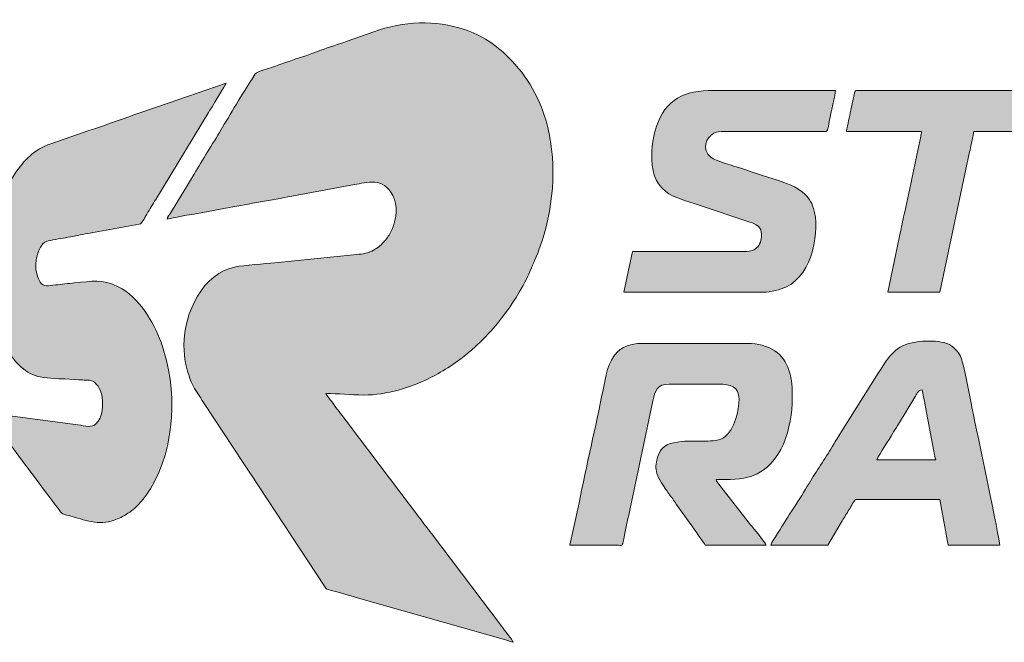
# Model space of a CAD drawing. Header units: millimetres. Extents: x 7 to 595, y -296 to -6.
# Tile 92 of 131: x 299 to 315, y -71 to -61. Entities that reach past the tile are written whole.
import ezdxf

# ---------------------------------------------------------------- set-up
doc = ezdxf.new("R2010")
doc.units = ezdxf.units.MM
doc.header["$MEASUREMENT"] = 0
doc.layers.add('Layer 1', color=7, linetype='Continuous', lineweight=0)

# ---------------------------------------------------------------- blocks, each defined once
blk = doc.blocks.new('Block_13')
at = {"layer": 'Layer 1', "true_color": 0x0d0a10, "transparency": 33554687}
h = blk.add_hatch(color=188, dxfattribs=at)
edge = h.paths.add_edge_path()
edge.add_spline(control_points=[(301.643, -64.281), (301.674, -64.266), (302.548, -64.112), (302.612, -64.099), (302.929, -64.038), (303.275, -63.984), (303.591, -63.92), (303.591, -63.92), (304.571, -63.74), (304.571, -63.74), (304.761, -63.707), (305.027, -63.616), (305.172, -63.911), (305.251, -64.073), (305.233, -64.263), (305.165, -64.425), (305.138, -64.491), (305.113, -64.531), (305.074, -64.587), (305.057, -64.612), (305.05, -64.613), (305.033, -64.635), (304.978, -64.7), (304.921, -64.74), (304.842, -64.779), (304.758, -64.821), (304.673, -64.829), (304.557, -64.836), (304.557, -64.836), (303.327, -64.961), (303.327, -64.961), (303.181, -64.979), (302.838, -65.003), (302.714, -65.026), (302.203, -65.12), (301.904, -65.741), (301.904, -66.256), (301.904, -66.459), (301.946, -66.621), (301.999, -66.774), (302.049, -66.917), (302.145, -67.046), (302.222, -67.162), (302.222, -67.162), (302.828, -68.083), (302.828, -68.083), (302.871, -68.148), (302.908, -68.205), (302.95, -68.271), (302.95, -68.271), (304.104, -70.022), (304.104, -70.022), (304.138, -70.075), (304.133, -70.067), (304.197, -70.084), (304.357, -70.127), (304.512, -70.173), (304.674, -70.22), (304.674, -70.22), (306.935, -70.864), (306.935, -70.864), (306.972, -70.874), (307.026, -70.887), (307.054, -70.9), (307.045, -70.865), (306.907, -70.696), (306.876, -70.654), (306.876, -70.654), (305.776, -69.199), (305.776, -69.199), (305.712, -69.113), (305.654, -69.039), (305.59, -68.953), (305.59, -68.953), (304.49, -67.498), (304.49, -67.498), (304.428, -67.415), (304.37, -67.341), (304.307, -67.257), (304.274, -67.213), (304.248, -67.179), (304.216, -67.135), (304.195, -67.107), (304.132, -67.036), (304.124, -67.007), (304.322, -67.007), (304.505, -67.032), (304.72, -67.032), (305.073, -67.032), (305.466, -66.908), (305.724, -66.779), (305.92, -66.68), (306.154, -66.543), (306.321, -66.397), (306.346, -66.375), (306.37, -66.354), (306.396, -66.333), (306.396, -66.333), (306.542, -66.201), (306.542, -66.201), (306.779, -65.964), (306.917, -65.791), (307.101, -65.504), (307.155, -65.421), (307.269, -65.217), (307.3, -65.139), (307.36, -64.99), (307.393, -64.942), (307.463, -64.747), (307.681, -64.144), (307.749, -63.464), (307.59, -62.823), (307.483, -62.398), (307.285, -62.052), (306.979, -61.745), (306.784, -61.55), (306.56, -61.404), (306.292, -61.313), (305.841, -61.16), (305.339, -61.182), (304.874, -61.35), (304.874, -61.35), (304.456, -61.496), (304.456, -61.496), (304.321, -61.549), (304.18, -61.585), (304.045, -61.639), (303.881, -61.704), (303.608, -61.786), (303.421, -61.856), (303.359, -61.879), (303.041, -61.974), (303.017, -62.007), (303.017, -62.007), (302.965, -62.094), (302.965, -62.094), (302.844, -62.276), (302.606, -62.679), (302.486, -62.88), (302.345, -63.116), (302.204, -63.339), (302.063, -63.575), (302.063, -63.575), (301.692, -64.184), (301.692, -64.184), (301.675, -64.213), (301.646, -64.245), (301.643, -64.281)], knot_values=[0, 0, 0, 0, 1, 1, 1, 2, 2, 2, 3, 3, 3, 4, 4, 4, 5, 5, 5, 6, 6, 6, 7, 7, 7, 8, 8, 8, 9, 9, 9, 10, 10, 10, 11, 11, 11, 12, 12, 12, 13, 13, 13, 14, 14, 14, 15, 15, 15, 16, 16, 16, 17, 17, 17, 18, 18, 18, 19, 19, 19, 20, 20, 20, 21, 21, 21, 22, 22, 22, 23, 23, 23, 24, 24, 24, 25, 25, 25, 26, 26, 26, 27, 27, 27, 28, 28, 28, 29, 29, 29, 30, 30, 30, 31, 31, 31, 32, 32, 32, 33, 33, 33, 34, 34, 34, 35, 35, 35, 36, 36, 36, 37, 37, 37, 38, 38, 38, 39, 39, 39, 40, 40, 40, 41, 41, 41, 42, 42, 42, 43, 43, 43, 44, 44, 44, 45, 45, 45, 46, 46, 46, 47, 47, 47, 48, 48, 48, 49, 49, 49, 49], degree=3, periodic=0)
h = blk.add_hatch(color=188, dxfattribs=at)
edge = h.paths.add_edge_path()
edge.add_spline(control_points=[(298.851, -65.024), (298.851, -65.4), (298.873, -65.646), (298.983, -65.978), (299.019, -66.086), (299.069, -66.207), (299.125, -66.301), (299.238, -66.486), (299.393, -66.679), (299.617, -66.74), (299.702, -66.763), (299.944, -66.779), (300.043, -66.778), (300.043, -66.778), (300.259, -66.792), (300.259, -66.792), (300.335, -66.803), (300.414, -66.788), (300.473, -66.813), (300.558, -66.85), (300.631, -67.001), (300.631, -67.121), (300.631, -67.247), (300.629, -67.379), (300.531, -67.479), (300.461, -67.55), (300.36, -67.515), (300.246, -67.498), (300.246, -67.498), (298.827, -67.309), (298.827, -67.309), (298.838, -67.35), (299.845, -68.686), (299.921, -68.786), (300.023, -68.923), (299.97, -68.879), (300.189, -68.942), (300.45, -69.019), (300.64, -69.08), (300.915, -68.948), (300.996, -68.91), (301.066, -68.857), (301.134, -68.8), (301.214, -68.733), (301.325, -68.593), (301.381, -68.5), (301.773, -67.849), (301.811, -66.943), (301.546, -66.206), (301.43, -65.884), (301.198, -65.498), (300.878, -65.339), (300.617, -65.21), (300.468, -65.254), (300.191, -65.278), (300.097, -65.285), (299.99, -65.301), (299.895, -65.309), (299.782, -65.318), (299.713, -65.349), (299.656, -65.264), (299.555, -65.115), (299.571, -64.867), (299.659, -64.721), (299.724, -64.613), (299.763, -64.624), (299.902, -64.597), (299.999, -64.579), (300.105, -64.561), (300.206, -64.542), (300.306, -64.522), (300.415, -64.502), (300.516, -64.485), (300.516, -64.485), (301.206, -64.358), (301.206, -64.358), (301.255, -64.346), (301.28, -64.275), (301.325, -64.2), (301.371, -64.124), (301.417, -64.049), (301.464, -63.971), (301.464, -63.971), (302.29, -62.611), (302.29, -62.611), (302.321, -62.559), (302.557, -62.179), (302.565, -62.151), (302.565, -62.151), (301.656, -62.466), (301.656, -62.466), (301.256, -62.598), (300.835, -62.757), (300.432, -62.89), (300.432, -62.89), (299.82, -63.103), (299.82, -63.103), (299.564, -63.187), (299.402, -63.358), (299.26, -63.571), (299.116, -63.786), (299.014, -64.048), (298.951, -64.299), (298.898, -64.511), (298.851, -64.763), (298.851, -65.024)], knot_values=[0, 0, 0, 0, 1, 1, 1, 2, 2, 2, 3, 3, 3, 4, 4, 4, 5, 5, 5, 6, 6, 6, 7, 7, 7, 8, 8, 8, 9, 9, 9, 10, 10, 10, 11, 11, 11, 12, 12, 12, 13, 13, 13, 14, 14, 14, 15, 15, 15, 16, 16, 16, 17, 17, 17, 18, 18, 18, 19, 19, 19, 20, 20, 20, 21, 21, 21, 22, 22, 22, 23, 23, 23, 24, 24, 24, 25, 25, 25, 26, 26, 26, 27, 27, 27, 28, 28, 28, 29, 29, 29, 30, 30, 30, 31, 31, 31, 32, 32, 32, 33, 33, 33, 34, 34, 34, 35, 35, 35, 35], degree=3, periodic=0)
h = blk.add_hatch(color=188, dxfattribs=at)
edge = h.paths.add_edge_path()
edge.add_spline(control_points=[(309.225, -63.261), (309.225, -63.514), (309.251, -63.696), (309.444, -63.85), (309.559, -63.941), (309.795, -64.004), (309.949, -64.056), (309.949, -64.056), (310.744, -64.321), (310.744, -64.321), (310.939, -64.385), (310.939, -64.443), (310.939, -64.559), (310.939, -64.636), (310.894, -64.71), (310.846, -64.743), (310.781, -64.788), (310.718, -64.787), (310.613, -64.787), (310.613, -64.787), (308.923, -64.787), (308.923, -64.787), (308.923, -64.787), (308.784, -65.424), (308.784, -65.424), (308.784, -65.424), (310.964, -65.424), (310.964, -65.424), (311.088, -65.424), (311.236, -65.381), (311.323, -65.342), (311.748, -65.152), (311.861, -64.429), (311.754, -64.111), (311.735, -64.052), (311.719, -64.017), (311.685, -63.967), (311.597, -63.838), (311.44, -63.756), (311.287, -63.705), (311.066, -63.631), (310.85, -63.562), (310.63, -63.488), (310.525, -63.453), (310.219, -63.37), (310.146, -63.311), (310, -63.195), (310.07, -62.999), (310.196, -62.934), (310.273, -62.895), (310.425, -62.91), (310.539, -62.91), (310.539, -62.91), (311.911, -62.911), (311.911, -62.911), (311.983, -62.911), (311.971, -62.901), (312.005, -62.727), (312.022, -62.637), (312.098, -62.329), (312.098, -62.265), (312.098, -62.265), (310.188, -62.265), (310.188, -62.265), (309.738, -62.265), (309.437, -62.402), (309.293, -62.839), (309.258, -62.946), (309.225, -63.124), (309.225, -63.261)], knot_values=[0, 0, 0, 0, 1, 1, 1, 2, 2, 2, 3, 3, 3, 4, 4, 4, 5, 5, 5, 6, 6, 6, 7, 7, 7, 8, 8, 8, 9, 9, 9, 10, 10, 10, 11, 11, 11, 12, 12, 12, 13, 13, 13, 14, 14, 14, 15, 15, 15, 16, 16, 16, 17, 17, 17, 18, 18, 18, 19, 19, 19, 20, 20, 20, 21, 21, 21, 22, 22, 22, 23, 23, 23, 23], degree=3, periodic=0)
h = blk.add_hatch(color=188, dxfattribs=at)
edge = h.paths.add_edge_path()
edge.add_spline(control_points=[(312.269, -62.91), (312.269, -62.91), (313.445, -62.91), (313.445, -62.91), (313.444, -62.941), (313.435, -62.962), (313.43, -62.985), (313.346, -63.375), (313.269, -63.78), (313.18, -64.164), (313.156, -64.269), (313.136, -64.368), (313.115, -64.474), (313.115, -64.474), (312.914, -65.424), (312.914, -65.424), (312.914, -65.424), (313.73, -65.424), (313.73, -65.424), (313.73, -65.424), (314.196, -63.229), (314.196, -63.229), (314.209, -63.168), (314.26, -62.955), (314.261, -62.91), (314.261, -62.91), (315.444, -62.91), (315.444, -62.91), (315.444, -62.91), (315.569, -62.332), (315.569, -62.332), (315.575, -62.306), (315.598, -62.265), (315.559, -62.265), (315.559, -62.265), (312.425, -62.265), (312.425, -62.265), (312.396, -62.265), (312.397, -62.299), (312.39, -62.329), (312.39, -62.329), (312.337, -62.577), (312.337, -62.577), (312.324, -62.635), (312.314, -62.685), (312.303, -62.739), (312.293, -62.788), (312.271, -62.861), (312.269, -62.91)], knot_values=[0, 0, 0, 0, 1, 1, 1, 2, 2, 2, 3, 3, 3, 4, 4, 4, 5, 5, 5, 6, 6, 6, 7, 7, 7, 8, 8, 8, 9, 9, 9, 10, 10, 10, 11, 11, 11, 12, 12, 12, 13, 13, 13, 14, 14, 14, 15, 15, 15, 16, 16, 16, 16], degree=3, periodic=0)
h = blk.add_hatch(color=188, dxfattribs=at)
edge = h.paths.add_edge_path()
edge.add_spline(control_points=[(307.944, -69.382), (307.944, -69.382), (308.703, -69.383), (308.703, -69.383), (308.774, -69.384), (308.76, -69.407), (308.796, -69.222), (308.824, -69.079), (308.856, -68.948), (308.884, -68.805), (308.884, -68.805), (309.242, -67.122), (309.242, -67.122), (309.273, -66.97), (309.305, -66.86), (309.495, -66.86), (309.495, -66.86), (310.27, -66.86), (310.27, -66.86), (310.454, -66.86), (310.588, -66.904), (310.588, -67.089), (310.588, -67.276), (310.519, -67.577), (310.368, -67.685), (310.206, -67.801), (309.934, -67.724), (309.625, -67.767), (309.462, -67.789), (309.356, -67.856), (309.314, -68.002), (309.295, -68.066), (309.277, -68.154), (309.295, -68.226), (309.316, -68.31), (309.386, -68.429), (309.435, -68.495), (309.457, -68.524), (309.47, -68.548), (309.492, -68.577), (309.533, -68.631), (309.57, -68.683), (309.607, -68.739), (309.607, -68.739), (309.834, -69.059), (309.834, -69.059), (309.868, -69.108), (310.049, -69.351), (310.058, -69.382), (310.058, -69.382), (311.013, -69.382), (311.013, -69.382), (311.003, -69.346), (310.805, -69.104), (310.77, -69.061), (310.77, -69.061), (310.273, -68.424), (310.273, -68.424), (310.251, -68.394), (310.238, -68.392), (310.229, -68.354), (310.445, -68.354), (310.624, -68.357), (310.787, -68.3), (311.262, -68.135), (311.421, -67.534), (311.421, -67.081), (311.421, -66.903), (311.426, -66.816), (311.369, -66.643), (311.327, -66.519), (311.252, -66.41), (311.148, -66.341), (311.033, -66.264), (310.882, -66.224), (310.727, -66.224), (310.727, -66.224), (309.062, -66.224), (309.062, -66.224), (308.98, -66.224), (308.899, -66.242), (308.84, -66.263), (308.771, -66.288), (308.724, -66.321), (308.676, -66.368), (308.54, -66.505), (308.502, -66.747), (308.461, -66.953), (308.348, -67.532), (308.199, -68.141), (308.086, -68.716), (308.086, -68.716), (307.944, -69.382), (307.944, -69.382)], knot_values=[0, 0, 0, 0, 1, 1, 1, 2, 2, 2, 3, 3, 3, 4, 4, 4, 5, 5, 5, 6, 6, 6, 7, 7, 7, 8, 8, 8, 9, 9, 9, 10, 10, 10, 11, 11, 11, 12, 12, 12, 13, 13, 13, 14, 14, 14, 15, 15, 15, 16, 16, 16, 17, 17, 17, 18, 18, 18, 19, 19, 19, 20, 20, 20, 21, 21, 21, 22, 22, 22, 23, 23, 23, 24, 24, 24, 25, 25, 25, 26, 26, 26, 27, 27, 27, 28, 28, 28, 29, 29, 29, 30, 30, 30, 31, 31, 31, 31], degree=3, periodic=0)
h = blk.add_hatch(color=188, dxfattribs=at)
edge = h.paths.add_edge_path()
edge.add_spline(control_points=[(311.086, -69.382), (311.086, -69.382), (311.976, -69.382), (311.976, -69.382), (311.976, -69.382), (312.188, -69.024), (312.188, -69.024), (312.224, -68.964), (312.259, -68.908), (312.297, -68.846), (312.334, -68.783), (312.369, -68.722), (312.408, -68.664), (312.408, -68.664), (313.73, -68.664), (313.73, -68.664), (313.73, -68.664), (313.861, -69.382), (313.861, -69.382), (313.861, -69.382), (314.669, -69.382), (314.669, -69.382), (314.669, -69.307), (314.291, -67.521), (314.249, -67.313), (314.208, -67.102), (314.139, -66.747), (314.09, -66.542), (314.069, -66.456), (314.041, -66.382), (313.986, -66.328), (313.925, -66.267), (313.888, -66.237), (313.791, -66.212), (313.599, -66.162), (313.2, -66.177), (313.035, -66.336), (312.874, -66.49), (312.899, -66.49), (312.767, -66.689), (312.767, -66.689), (312.166, -67.646), (312.166, -67.646), (312.125, -67.715), (312.084, -67.773), (312.044, -67.842), (311.937, -68.023), (311.792, -68.231), (311.684, -68.414), (311.54, -68.657), (311.347, -68.936), (311.203, -69.181), (311.182, -69.217), (311.089, -69.346), (311.086, -69.382)], knot_values=[0, 0, 0, 0, 1, 1, 1, 2, 2, 2, 3, 3, 3, 4, 4, 4, 5, 5, 5, 6, 6, 6, 7, 7, 7, 8, 8, 8, 9, 9, 9, 10, 10, 10, 11, 11, 11, 12, 12, 12, 13, 13, 13, 14, 14, 14, 15, 15, 15, 16, 16, 16, 17, 17, 17, 18, 18, 18, 18], degree=3, periodic=0)
edge = h.paths.add_edge_path()
edge.add_spline(control_points=[(313.453, -66.95), (313.453, -66.95), (313.482, -67.084), (313.482, -67.084), (313.491, -67.135), (313.501, -67.179), (313.508, -67.222), (313.508, -67.222), (313.637, -67.908), (313.637, -67.908), (313.643, -67.939), (313.657, -68.026), (313.665, -68.044), (313.665, -68.044), (312.743, -68.044), (312.743, -68.044), (312.799, -67.937), (312.927, -67.743), (312.995, -67.627), (313.011, -67.601), (313.023, -67.584), (313.039, -67.557), (313.055, -67.53), (313.066, -67.511), (313.082, -67.485), (313.082, -67.485), (313.34, -67.066), (313.34, -67.066), (313.357, -67.04), (313.364, -67.019), (313.383, -66.994), (313.403, -66.967), (313.412, -66.951), (313.453, -66.95), (313.453, -66.95), (313.453, -66.95), (313.453, -66.95)], knot_values=[0, 0, 0, 0, 1, 1, 1, 2, 2, 2, 3, 3, 3, 4, 4, 4, 5, 5, 5, 6, 6, 6, 7, 7, 7, 8, 8, 8, 9, 9, 9, 10, 10, 10, 11, 11, 11, 12, 12, 12, 12], degree=3, periodic=0)
at = {"layer": 'Layer 1'}
for points, knots in [([(301.643, -64.281), (301.674, -64.266), (302.548, -64.112), (302.612, -64.099), (302.929, -64.038), (303.275, -63.984), (303.591, -63.92), (303.591, -63.92), (304.571, -63.74), (304.571, -63.74), (304.761, -63.707), (305.027, -63.616), (305.172, -63.911), (305.251, -64.073), (305.233, -64.263), (305.165, -64.425), (305.138, -64.491), (305.113, -64.531), (305.074, -64.587), (305.057, -64.612), (305.05, -64.613), (305.033, -64.635), (304.978, -64.7), (304.921, -64.74), (304.842, -64.779), (304.758, -64.821), (304.673, -64.829), (304.557, -64.836), (304.557, -64.836), (303.327, -64.961), (303.327, -64.961), (303.181, -64.979), (302.838, -65.003), (302.714, -65.026), (302.203, -65.12), (301.904, -65.741), (301.904, -66.256), (301.904, -66.459), (301.946, -66.621), (301.999, -66.774), (302.049, -66.917), (302.145, -67.046), (302.222, -67.162), (302.222, -67.162), (302.828, -68.083), (302.828, -68.083), (302.871, -68.148), (302.908, -68.205), (302.95, -68.271), (302.95, -68.271), (304.104, -70.022), (304.104, -70.022), (304.138, -70.075), (304.133, -70.067), (304.197, -70.084), (304.357, -70.127), (304.512, -70.173), (304.674, -70.22), (304.674, -70.22), (306.935, -70.864), (306.935, -70.864), (306.972, -70.874), (307.026, -70.887), (307.054, -70.9), (307.045, -70.865), (306.907, -70.696), (306.876, -70.654), (306.876, -70.654), (305.776, -69.199), (305.776, -69.199), (305.712, -69.113), (305.654, -69.039), (305.59, -68.953), (305.59, -68.953), (304.49, -67.498), (304.49, -67.498), (304.428, -67.415), (304.37, -67.341), (304.307, -67.257), (304.274, -67.213), (304.248, -67.179), (304.216, -67.135), (304.195, -67.107), (304.132, -67.036), (304.124, -67.007), (304.322, -67.007), (304.505, -67.032), (304.72, -67.032), (305.073, -67.032), (305.466, -66.908), (305.724, -66.779), (305.92, -66.68), (306.154, -66.543), (306.321, -66.397), (306.346, -66.375), (306.37, -66.354), (306.396, -66.333), (306.396, -66.333), (306.542, -66.201), (306.542, -66.201), (306.779, -65.964), (306.917, -65.791), (307.101, -65.504), (307.155, -65.421), (307.269, -65.217), (307.3, -65.139), (307.36, -64.99), (307.393, -64.942), (307.463, -64.747), (307.681, -64.144), (307.749, -63.464), (307.59, -62.823), (307.483, -62.398), (307.285, -62.052), (306.979, -61.745), (306.784, -61.55), (306.56, -61.404), (306.292, -61.313), (305.841, -61.16), (305.339, -61.182), (304.874, -61.35), (304.874, -61.35), (304.456, -61.496), (304.456, -61.496), (304.321, -61.549), (304.18, -61.585), (304.045, -61.639), (303.881, -61.704), (303.608, -61.786), (303.421, -61.856), (303.359, -61.879), (303.041, -61.974), (303.017, -62.007), (303.017, -62.007), (302.965, -62.094), (302.965, -62.094), (302.844, -62.276), (302.606, -62.679), (302.486, -62.88), (302.345, -63.116), (302.204, -63.339), (302.063, -63.575), (302.063, -63.575), (301.692, -64.184), (301.692, -64.184), (301.675, -64.213), (301.646, -64.245), (301.643, -64.281)], [0, 0, 0, 0, 1, 1, 1, 2, 2, 2, 3, 3, 3, 4, 4, 4, 5, 5, 5, 6, 6, 6, 7, 7, 7, 8, 8, 8, 9, 9, 9, 10, 10, 10, 11, 11, 11, 12, 12, 12, 13, 13, 13, 14, 14, 14, 15, 15, 15, 16, 16, 16, 17, 17, 17, 18, 18, 18, 19, 19, 19, 20, 20, 20, 21, 21, 21, 22, 22, 22, 23, 23, 23, 24, 24, 24, 25, 25, 25, 26, 26, 26, 27, 27, 27, 28, 28, 28, 29, 29, 29, 30, 30, 30, 31, 31, 31, 32, 32, 32, 33, 33, 33, 34, 34, 34, 35, 35, 35, 36, 36, 36, 37, 37, 37, 38, 38, 38, 39, 39, 39, 40, 40, 40, 41, 41, 41, 42, 42, 42, 43, 43, 43, 44, 44, 44, 45, 45, 45, 46, 46, 46, 47, 47, 47, 48, 48, 48, 49, 49, 49, 49]), ([(298.851, -65.024), (298.851, -65.4), (298.873, -65.646), (298.983, -65.978), (299.019, -66.086), (299.069, -66.207), (299.125, -66.301), (299.238, -66.486), (299.393, -66.679), (299.617, -66.74), (299.702, -66.763), (299.944, -66.779), (300.043, -66.778), (300.043, -66.778), (300.259, -66.792), (300.259, -66.792), (300.335, -66.803), (300.414, -66.788), (300.473, -66.813), (300.558, -66.85), (300.631, -67.001), (300.631, -67.121), (300.631, -67.247), (300.629, -67.379), (300.531, -67.479), (300.461, -67.55), (300.36, -67.515), (300.246, -67.498), (300.246, -67.498), (298.827, -67.309), (298.827, -67.309), (298.838, -67.35), (299.845, -68.686), (299.921, -68.786), (300.023, -68.923), (299.97, -68.879), (300.189, -68.942), (300.45, -69.019), (300.64, -69.08), (300.915, -68.948), (300.996, -68.91), (301.066, -68.857), (301.134, -68.8), (301.214, -68.733), (301.325, -68.593), (301.381, -68.5), (301.773, -67.849), (301.811, -66.943), (301.546, -66.206), (301.43, -65.884), (301.198, -65.498), (300.878, -65.339), (300.617, -65.21), (300.468, -65.254), (300.191, -65.278), (300.097, -65.285), (299.99, -65.301), (299.895, -65.309), (299.782, -65.318), (299.713, -65.349), (299.656, -65.264), (299.555, -65.115), (299.571, -64.867), (299.659, -64.721), (299.724, -64.613), (299.763, -64.624), (299.902, -64.597), (299.999, -64.579), (300.105, -64.561), (300.206, -64.542), (300.306, -64.522), (300.415, -64.502), (300.516, -64.485), (300.516, -64.485), (301.206, -64.358), (301.206, -64.358), (301.255, -64.346), (301.28, -64.275), (301.325, -64.2), (301.371, -64.124), (301.417, -64.049), (301.464, -63.971), (301.464, -63.971), (302.29, -62.611), (302.29, -62.611), (302.321, -62.559), (302.557, -62.179), (302.565, -62.151), (302.565, -62.151), (301.656, -62.466), (301.656, -62.466), (301.256, -62.598), (300.835, -62.757), (300.432, -62.89), (300.432, -62.89), (299.82, -63.103), (299.82, -63.103), (299.564, -63.187), (299.402, -63.358), (299.26, -63.571), (299.116, -63.786), (299.014, -64.048), (298.951, -64.299), (298.898, -64.511), (298.851, -64.763), (298.851, -65.024)], [0, 0, 0, 0, 1, 1, 1, 2, 2, 2, 3, 3, 3, 4, 4, 4, 5, 5, 5, 6, 6, 6, 7, 7, 7, 8, 8, 8, 9, 9, 9, 10, 10, 10, 11, 11, 11, 12, 12, 12, 13, 13, 13, 14, 14, 14, 15, 15, 15, 16, 16, 16, 17, 17, 17, 18, 18, 18, 19, 19, 19, 20, 20, 20, 21, 21, 21, 22, 22, 22, 23, 23, 23, 24, 24, 24, 25, 25, 25, 26, 26, 26, 27, 27, 27, 28, 28, 28, 29, 29, 29, 30, 30, 30, 31, 31, 31, 32, 32, 32, 33, 33, 33, 34, 34, 34, 35, 35, 35, 35]), ([(309.225, -63.261), (309.225, -63.514), (309.251, -63.696), (309.444, -63.85), (309.559, -63.941), (309.795, -64.004), (309.949, -64.056), (309.949, -64.056), (310.744, -64.321), (310.744, -64.321), (310.939, -64.385), (310.939, -64.443), (310.939, -64.559), (310.939, -64.636), (310.894, -64.71), (310.846, -64.743), (310.781, -64.788), (310.718, -64.787), (310.613, -64.787), (310.613, -64.787), (308.923, -64.787), (308.923, -64.787), (308.923, -64.787), (308.784, -65.424), (308.784, -65.424), (308.784, -65.424), (310.964, -65.424), (310.964, -65.424), (311.088, -65.424), (311.236, -65.381), (311.323, -65.342), (311.748, -65.152), (311.861, -64.429), (311.754, -64.111), (311.735, -64.052), (311.719, -64.017), (311.685, -63.967), (311.597, -63.838), (311.44, -63.756), (311.287, -63.705), (311.066, -63.631), (310.85, -63.562), (310.63, -63.488), (310.525, -63.453), (310.219, -63.37), (310.146, -63.311), (310, -63.195), (310.07, -62.999), (310.196, -62.934), (310.273, -62.895), (310.425, -62.91), (310.539, -62.91), (310.539, -62.91), (311.911, -62.911), (311.911, -62.911), (311.983, -62.911), (311.971, -62.901), (312.005, -62.727), (312.022, -62.637), (312.098, -62.329), (312.098, -62.265), (312.098, -62.265), (310.188, -62.265), (310.188, -62.265), (309.738, -62.265), (309.437, -62.402), (309.293, -62.839), (309.258, -62.946), (309.225, -63.124), (309.225, -63.261)], [0, 0, 0, 0, 1, 1, 1, 2, 2, 2, 3, 3, 3, 4, 4, 4, 5, 5, 5, 6, 6, 6, 7, 7, 7, 8, 8, 8, 9, 9, 9, 10, 10, 10, 11, 11, 11, 12, 12, 12, 13, 13, 13, 14, 14, 14, 15, 15, 15, 16, 16, 16, 17, 17, 17, 18, 18, 18, 19, 19, 19, 20, 20, 20, 21, 21, 21, 22, 22, 22, 23, 23, 23, 23]), ([(312.269, -62.91), (312.269, -62.91), (313.445, -62.91), (313.445, -62.91), (313.444, -62.941), (313.435, -62.962), (313.43, -62.985), (313.346, -63.375), (313.269, -63.78), (313.18, -64.164), (313.156, -64.269), (313.136, -64.368), (313.115, -64.474), (313.115, -64.474), (312.914, -65.424), (312.914, -65.424), (312.914, -65.424), (313.73, -65.424), (313.73, -65.424), (313.73, -65.424), (314.196, -63.229), (314.196, -63.229), (314.209, -63.168), (314.26, -62.955), (314.261, -62.91), (314.261, -62.91), (315.444, -62.91), (315.444, -62.91), (315.444, -62.91), (315.569, -62.332), (315.569, -62.332), (315.575, -62.306), (315.598, -62.265), (315.559, -62.265), (315.559, -62.265), (312.425, -62.265), (312.425, -62.265), (312.396, -62.265), (312.397, -62.299), (312.39, -62.329), (312.39, -62.329), (312.337, -62.577), (312.337, -62.577), (312.324, -62.635), (312.314, -62.685), (312.303, -62.739), (312.293, -62.788), (312.271, -62.861), (312.269, -62.91)], [0, 0, 0, 0, 1, 1, 1, 2, 2, 2, 3, 3, 3, 4, 4, 4, 5, 5, 5, 6, 6, 6, 7, 7, 7, 8, 8, 8, 9, 9, 9, 10, 10, 10, 11, 11, 11, 12, 12, 12, 13, 13, 13, 14, 14, 14, 15, 15, 15, 16, 16, 16, 16]), ([(307.944, -69.382), (307.944, -69.382), (308.703, -69.383), (308.703, -69.383), (308.774, -69.384), (308.76, -69.407), (308.796, -69.222), (308.824, -69.079), (308.856, -68.948), (308.884, -68.805), (308.884, -68.805), (309.242, -67.122), (309.242, -67.122), (309.273, -66.97), (309.305, -66.86), (309.495, -66.86), (309.495, -66.86), (310.27, -66.86), (310.27, -66.86), (310.454, -66.86), (310.588, -66.904), (310.588, -67.089), (310.588, -67.276), (310.519, -67.577), (310.368, -67.685), (310.206, -67.801), (309.934, -67.724), (309.625, -67.767), (309.462, -67.789), (309.356, -67.856), (309.314, -68.002), (309.295, -68.066), (309.277, -68.154), (309.295, -68.226), (309.316, -68.31), (309.386, -68.429), (309.435, -68.495), (309.457, -68.524), (309.47, -68.548), (309.492, -68.577), (309.533, -68.631), (309.57, -68.683), (309.607, -68.739), (309.607, -68.739), (309.834, -69.059), (309.834, -69.059), (309.868, -69.108), (310.049, -69.351), (310.058, -69.382), (310.058, -69.382), (311.013, -69.382), (311.013, -69.382), (311.003, -69.346), (310.805, -69.104), (310.77, -69.061), (310.77, -69.061), (310.273, -68.424), (310.273, -68.424), (310.251, -68.394), (310.238, -68.392), (310.229, -68.354), (310.445, -68.354), (310.624, -68.357), (310.787, -68.3), (311.262, -68.135), (311.421, -67.534), (311.421, -67.081), (311.421, -66.903), (311.426, -66.816), (311.369, -66.643), (311.327, -66.519), (311.252, -66.41), (311.148, -66.341), (311.033, -66.264), (310.882, -66.224), (310.727, -66.224), (310.727, -66.224), (309.062, -66.224), (309.062, -66.224), (308.98, -66.224), (308.899, -66.242), (308.84, -66.263), (308.771, -66.288), (308.724, -66.321), (308.676, -66.368), (308.54, -66.505), (308.502, -66.747), (308.461, -66.953), (308.348, -67.532), (308.199, -68.141), (308.086, -68.716), (308.086, -68.716), (307.944, -69.382), (307.944, -69.382)], [0, 0, 0, 0, 1, 1, 1, 2, 2, 2, 3, 3, 3, 4, 4, 4, 5, 5, 5, 6, 6, 6, 7, 7, 7, 8, 8, 8, 9, 9, 9, 10, 10, 10, 11, 11, 11, 12, 12, 12, 13, 13, 13, 14, 14, 14, 15, 15, 15, 16, 16, 16, 17, 17, 17, 18, 18, 18, 19, 19, 19, 20, 20, 20, 21, 21, 21, 22, 22, 22, 23, 23, 23, 24, 24, 24, 25, 25, 25, 26, 26, 26, 27, 27, 27, 28, 28, 28, 29, 29, 29, 30, 30, 30, 31, 31, 31, 31]), ([(311.086, -69.382), (311.086, -69.382), (311.976, -69.382), (311.976, -69.382), (311.976, -69.382), (312.188, -69.024), (312.188, -69.024), (312.224, -68.964), (312.259, -68.908), (312.297, -68.846), (312.334, -68.783), (312.369, -68.722), (312.408, -68.664), (312.408, -68.664), (313.73, -68.664), (313.73, -68.664), (313.73, -68.664), (313.861, -69.382), (313.861, -69.382), (313.861, -69.382), (314.669, -69.382), (314.669, -69.382), (314.669, -69.307), (314.291, -67.521), (314.249, -67.313), (314.208, -67.102), (314.139, -66.747), (314.09, -66.542), (314.069, -66.456), (314.041, -66.382), (313.986, -66.328), (313.925, -66.267), (313.888, -66.237), (313.791, -66.212), (313.599, -66.162), (313.2, -66.177), (313.035, -66.336), (312.874, -66.49), (312.899, -66.49), (312.767, -66.689), (312.767, -66.689), (312.166, -67.646), (312.166, -67.646), (312.125, -67.715), (312.084, -67.773), (312.044, -67.842), (311.937, -68.023), (311.792, -68.231), (311.684, -68.414), (311.54, -68.657), (311.347, -68.936), (311.203, -69.181), (311.182, -69.217), (311.089, -69.346), (311.086, -69.382)], [0, 0, 0, 0, 1, 1, 1, 2, 2, 2, 3, 3, 3, 4, 4, 4, 5, 5, 5, 6, 6, 6, 7, 7, 7, 8, 8, 8, 9, 9, 9, 10, 10, 10, 11, 11, 11, 12, 12, 12, 13, 13, 13, 14, 14, 14, 15, 15, 15, 16, 16, 16, 17, 17, 17, 18, 18, 18, 18]), ([(313.453, -66.95), (313.453, -66.95), (313.482, -67.084), (313.482, -67.084), (313.491, -67.135), (313.501, -67.179), (313.508, -67.222), (313.508, -67.222), (313.637, -67.908), (313.637, -67.908), (313.643, -67.939), (313.657, -68.026), (313.665, -68.044), (313.665, -68.044), (312.743, -68.044), (312.743, -68.044), (312.799, -67.937), (312.927, -67.743), (312.995, -67.627), (313.011, -67.601), (313.023, -67.584), (313.039, -67.557), (313.055, -67.53), (313.066, -67.511), (313.082, -67.485), (313.082, -67.485), (313.34, -67.066), (313.34, -67.066), (313.357, -67.04), (313.364, -67.019), (313.383, -66.994), (313.403, -66.967), (313.412, -66.951), (313.453, -66.95), (313.453, -66.95), (313.453, -66.95), (313.453, -66.95)], [0, 0, 0, 0, 1, 1, 1, 2, 2, 2, 3, 3, 3, 4, 4, 4, 5, 5, 5, 6, 6, 6, 7, 7, 7, 8, 8, 8, 9, 9, 9, 10, 10, 10, 11, 11, 11, 12, 12, 12, 12])]:
    blk.add_open_spline(points, degree=3, knots=knots, dxfattribs=at)
blk = doc.blocks.new('Block_12')
at = {"layer": 'Layer 1'}
blk.add_blockref('Block_13', (0, 0), dxfattribs=at)
blk = doc.blocks.new('Block_11')
at = {"layer": 'Layer 1'}
blk.add_blockref('Block_12', (0, 0), dxfattribs=at)

msp = doc.modelspace()

# ---------------------------------------------------------------- block references
at = {"layer": 'Layer 1'}
msp.add_blockref('Block_11', (0, 0), dxfattribs=at)

doc.saveas('drawing.dxf')
